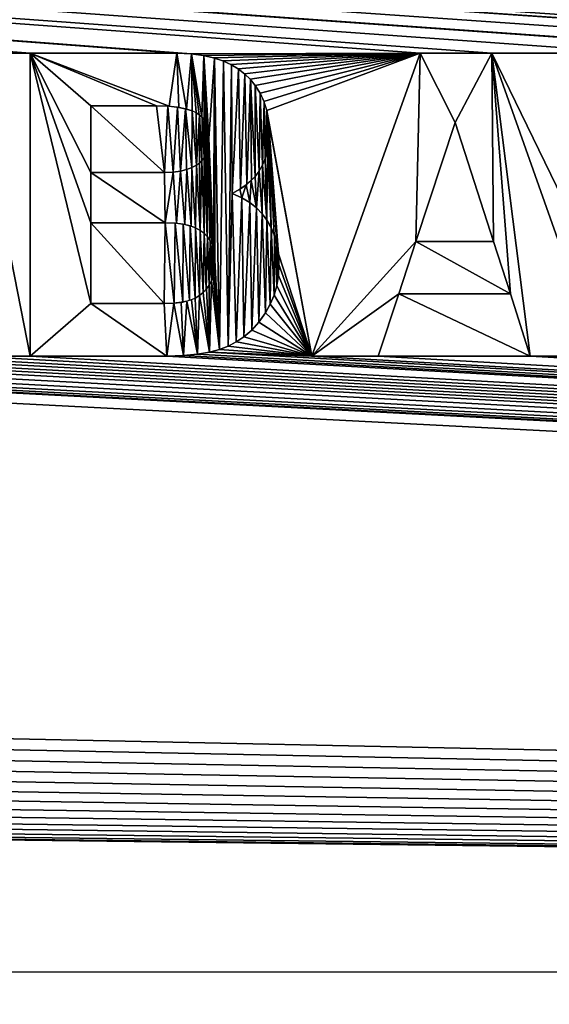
# Model space of a CAD drawing. Header units: millimetres. Extents: x -125 to 125, y -729 to 71.
# Tile 38 of 48: x -2.87 to 2.37, y -52.67 to -42.92. Entities that reach past the tile are written whole.
import ezdxf

# ---------------------------------------------------------------- set-up
doc = ezdxf.new("R2010")
doc.units = ezdxf.units.MM
doc.header["$LTSCALE"] = 65.185185
for name, color, linetype in [('1', 7, 'CONTINUOUS'), ('13', 7, 'CONTINUOUS'), ('17', 7, 'CONTINUOUS'), ('3', 7, 'CONTINUOUS')]:
    doc.layers.add(name, color=color, linetype=linetype)

msp = doc.modelspace()

# ---------------------------------------------------------------- linework, layer by layer
at = {"layer": '1', "color": 253, "linetype": 'Continuous', "true_color": 0xaaa39e}
for points in [[(4.6974, -43.25, 56.4478), (-90.75, -36.5, 56.4478), (3.2626, -43.25, 56.4478), (4.6974, -43.25, 56.4478)], [(7.7356, -43.2588, 56.4478), (-90.75, -36.5, 56.4478), (7.5509, -43.25, 56.4478), (7.7356, -43.2588, 56.4478)], [(-90.75, -36.5, 56.4478), (7.7356, -43.2588, 56.4478), (9.7786, -43.3643, 56.4478), (-90.75, -36.5, 56.4478)], [(7.5509, -43.25, 56.4478), (-90.75, -36.5, 56.4478), (6.2585, -43.25, 56.4478), (7.5509, -43.25, 56.4478)], [(10.7752, -43.1658, 56.4478), (-90.75, -36.5, 56.4478), (10.5957, -43.1584, 56.4478), (10.7752, -43.1658, 56.4478)], [(10.5957, -43.1584, 56.4478), (-90.75, -36.5, 56.4478), (10.4164, -43.1657, 56.4478), (10.5957, -43.1584, 56.4478)], [(10.4164, -43.1657, 56.4478), (-90.75, -36.5, 56.4478), (10.2576, -43.1861, 56.4478), (10.4164, -43.1657, 56.4478)], [(10.2576, -43.1861, 56.4478), (-90.75, -36.5, 56.4478), (10.1154, -43.2179, 56.4478), (10.2576, -43.1861, 56.4478)], [(10.1154, -43.2179, 56.4478), (-90.75, -36.5, 56.4478), (9.9898, -43.2589, 56.4478), (10.1154, -43.2179, 56.4478)], [(9.9898, -43.2589, 56.4478), (-90.75, -36.5, 56.4478), (9.879, -43.3077, 56.4478), (9.9898, -43.2589, 56.4478)], [(9.879, -43.3077, 56.4478), (-90.75, -36.5, 56.4478), (9.7786, -43.3643, 56.4478), (9.879, -43.3077, 56.4478)], [(-1.3128, -43.25, 56.4478), (-90.75, -36.5, 56.4478), (-2.7619, -43.25, 56.4478), (-1.3128, -43.25, 56.4478)], [(-90.75, -36.5, 56.4478), (-1.17, -43.256, 56.4478), (1.095, -43.25, 56.4478), (-90.75, -36.5, 56.4478)], [(-1.17, -43.256, 56.4478), (-90.75, -36.5, 56.4478), (-1.3128, -43.25, 56.4478), (-1.17, -43.256, 56.4478)], [(-90.75, -36.5, 56.4478), (-3.3521, -43.25, 56.4478), (-2.7619, -43.25, 56.4478), (-90.75, -36.5, 56.4478)], [(-90.75, -36.5, 56.4478), (1.095, -43.25, 56.4478), (1.8053, -43.25, 56.4478), (-90.75, -36.5, 56.4478)], [(-90.75, -36.5, 56.4478), (1.8053, -43.25, 56.4478), (3.2626, -43.25, 56.4478), (-90.75, -36.5, 56.4478)], [(4.8519, -43.2564, 56.4478), (-90.75, -36.5, 56.4478), (4.6974, -43.25, 56.4478), (4.8519, -43.2564, 56.4478)], [(-90.75, -36.5, 56.4478), (4.8519, -43.2564, 56.4478), (6.2585, -43.25, 56.4478), (-90.75, -36.5, 56.4478)], [(82, -46.9, 56.4478), (-90.75, -36.5, 56.4478), (81.8142, -46.9108, 56.4478), (82, -46.9, 56.4478)], [(-90.75, -36.5, 56.4478), (82, -46.9, 56.4478), (82.1858, -46.9108, 56.4478), (-90.75, -36.5, 56.4478)], [(81.8142, -46.9108, 56.4478), (-90.75, -36.5, 56.4478), (81.631, -46.9431, 56.4478), (81.8142, -46.9108, 56.4478)], [(81.631, -46.9431, 56.4478), (-90.75, -36.5, 56.4478), (81.4528, -46.9965, 56.4478), (81.631, -46.9431, 56.4478)], [(81.4528, -46.9965, 56.4478), (-90.75, -36.5, 56.4478), (81.2819, -47.0702, 56.4478), (81.4528, -46.9965, 56.4478)], [(81.2819, -47.0702, 56.4478), (-90.75, -36.5, 56.4478), (81.1208, -47.1632, 56.4478), (81.2819, -47.0702, 56.4478)], [(81.1208, -47.1632, 56.4478), (-90.75, -36.5, 56.4478), (80.9716, -47.2743, 56.4478), (81.1208, -47.1632, 56.4478)], [(80.9716, -47.2743, 56.4478), (-90.75, -36.5, 56.4478), (80.8362, -47.402, 56.4478), (80.9716, -47.2743, 56.4478)], [(80.8362, -47.402, 56.4478), (-90.75, -36.5, 56.4478), (80.7166, -47.5445, 56.4478), (80.8362, -47.402, 56.4478)], [(-90.75, -36.5, 56.4478), (10.7752, -43.1658, 56.4478), (80.7166, -47.5445, 56.4478), (-90.75, -36.5, 56.4478)], [(90.75, -36.5, 56.4478), (-90.75, -36.5, 56.4478), (82.1858, -46.9108, 56.4478), (90.75, -36.5, 56.4478)], [(-3.3521, -43.25, 56.4478), (-3.3521, -46.25, 56.4478), (-2.7619, -46.25, 56.4478), (-3.3521, -43.25, 56.4478)], [(-2.7619, -43.25, 56.4478), (-3.3521, -43.25, 56.4478), (-2.7619, -46.25, 56.4478), (-2.7619, -43.25, 56.4478)], [(-1.17, -43.256, 56.4478), (-1.0512, -43.272, 56.4478), (1.095, -43.25, 56.4478), (-1.17, -43.256, 56.4478)], [(-1.0512, -43.272, 56.4478), (-0.9481, -43.2957, 56.4478), (1.095, -43.25, 56.4478), (-1.0512, -43.272, 56.4478)], [(-0.9481, -43.2957, 56.4478), (-0.8565, -43.3268, 56.4478), (1.095, -43.25, 56.4478), (-0.9481, -43.2957, 56.4478)], [(-0.8565, -43.3268, 56.4478), (-0.7774, -43.3631, 56.4478), (1.095, -43.25, 56.4478), (-0.8565, -43.3268, 56.4478)], [(-0.7774, -43.3631, 56.4478), (-0.7059, -43.4058, 56.4478), (1.095, -43.25, 56.4478), (-0.7774, -43.3631, 56.4478)], [(-0.7059, -43.4058, 56.4478), (-0.6426, -43.454, 56.4478), (1.095, -43.25, 56.4478), (-0.7059, -43.4058, 56.4478)], [(-0.6426, -43.454, 56.4478), (-0.5859, -43.5083, 56.4478), (1.095, -43.25, 56.4478), (-0.6426, -43.454, 56.4478)], [(-0.5859, -43.5083, 56.4478), (-0.5353, -43.5695, 56.4478), (1.095, -43.25, 56.4478), (-0.5859, -43.5083, 56.4478)], [(-0.5353, -43.5695, 56.4478), (-0.4874, -43.6463, 56.4478), (1.095, -43.25, 56.4478), (-0.5353, -43.5695, 56.4478)], [(-0.4874, -43.6463, 56.4478), (-0.4494, -43.7287, 56.4478), (1.095, -43.25, 56.4478), (-0.4874, -43.6463, 56.4478)], [(-0.4494, -43.7287, 56.4478), (-0.4212, -43.8185, 56.4478), (1.095, -43.25, 56.4478), (-0.4494, -43.7287, 56.4478)], [(1.095, -43.25, 56.4478), (-0.4212, -43.8185, 56.4478), (0.0244, -46.25, 56.4478), (1.095, -43.25, 56.4478)], [(1.8053, -43.25, 56.4478), (2.8657, -46.25, 56.4478), (3.2626, -46.25, 56.4478), (1.8053, -43.25, 56.4478)], [(3.2626, -43.25, 56.4478), (1.8053, -43.25, 56.4478), (3.2626, -46.25, 56.4478), (3.2626, -43.25, 56.4478)], [(-1.5122, -43.771, 56.4478), (-2.1635, -43.771, 56.4478), (-1.4349, -44.4325, 56.4478), (-1.5122, -43.771, 56.4478)], [(-1.4349, -44.4325, 56.4478), (-2.1635, -43.771, 56.4478), (-2.1635, -44.4325, 56.4478), (-1.4349, -44.4325, 56.4478)], [(-1.4013, -43.7746, 56.4478), (-1.5122, -43.771, 56.4478), (-1.4349, -44.4325, 56.4478), (-1.4013, -43.7746, 56.4478)], [(-1.349, -44.4287, 56.4478), (-1.4013, -43.7746, 56.4478), (-1.4349, -44.4325, 56.4478), (-1.349, -44.4287, 56.4478)], [(-1.3064, -43.7848, 56.4478), (-1.4013, -43.7746, 56.4478), (-1.349, -44.4287, 56.4478), (-1.3064, -43.7848, 56.4478)], [(-1.2763, -44.4182, 56.4478), (-1.3064, -43.7848, 56.4478), (-1.349, -44.4287, 56.4478), (-1.2763, -44.4182, 56.4478)], [(-1.2261, -43.8007, 56.4478), (-1.3064, -43.7848, 56.4478), (-1.2763, -44.4182, 56.4478), (-1.2261, -43.8007, 56.4478)], [(-1.2151, -44.4026, 56.4478), (-1.2261, -43.8007, 56.4478), (-1.2763, -44.4182, 56.4478), (-1.2151, -44.4026, 56.4478)], [(-1.1595, -43.8214, 56.4478), (-1.2261, -43.8007, 56.4478), (-1.1631, -44.383, 56.4478), (-1.1595, -43.8214, 56.4478)], [(-1.1631, -44.383, 56.4478), (-1.2261, -43.8007, 56.4478), (-1.2151, -44.4026, 56.4478), (-1.1631, -44.383, 56.4478)], [(-1.1174, -44.3592, 56.4478), (-1.1595, -43.8214, 56.4478), (-1.1631, -44.383, 56.4478), (-1.1174, -44.3592, 56.4478)], [(-1.121, -43.8393, 56.4478), (-1.1595, -43.8214, 56.4478), (-1.1174, -44.3592, 56.4478), (-1.121, -43.8393, 56.4478)], [(-1.0889, -43.861, 56.4478), (-1.121, -43.8393, 56.4478), (-1.1174, -44.3592, 56.4478), (-1.0889, -43.861, 56.4478)], [(-1.0884, -44.3387, 56.4478), (-1.0889, -43.861, 56.4478), (-1.1174, -44.3592, 56.4478), (-1.0884, -44.3387, 56.4478)], [(-1.0637, -44.3147, 56.4478), (-1.0889, -43.861, 56.4478), (-1.0884, -44.3387, 56.4478), (-1.0637, -44.3147, 56.4478)], [(-1.0617, -43.8869, 56.4478), (-1.0889, -43.861, 56.4478), (-1.0637, -44.3147, 56.4478), (-1.0617, -43.8869, 56.4478)], [(-0.4212, -43.8185, 56.4478), (-0.4032, -43.9178, 56.4478), (0.0244, -46.25, 56.4478), (-0.4212, -43.8185, 56.4478)], [(-1.0419, -44.2856, 56.4478), (-1.0617, -43.8869, 56.4478), (-1.0637, -44.3147, 56.4478), (-1.0419, -44.2856, 56.4478)], [(-1.0396, -43.9163, 56.4478), (-1.0617, -43.8869, 56.4478), (-1.0419, -44.2856, 56.4478), (-1.0396, -43.9163, 56.4478)], [(-1.0237, -44.2512, 56.4478), (-1.0396, -43.9163, 56.4478), (-1.0419, -44.2856, 56.4478), (-1.0237, -44.2512, 56.4478)], [(-1.0215, -43.9506, 56.4478), (-1.0396, -43.9163, 56.4478), (-1.0237, -44.2512, 56.4478), (-1.0215, -43.9506, 56.4478)], [(-1.0088, -44.2085, 56.4478), (-1.0215, -43.9506, 56.4478), (-1.0237, -44.2512, 56.4478), (-1.0088, -44.2085, 56.4478)], [(-1.0079, -43.99, 56.4478), (-1.0215, -43.9506, 56.4478), (-1.0088, -44.2085, 56.4478), (-1.0079, -43.99, 56.4478)], [(-0.3226, -45.1416, 56.4478), (-0.3068, -45.2379, 56.4478), (-0.4032, -43.9178, 56.4478), (-0.3226, -45.1416, 56.4478)], [(-0.4032, -43.9178, 56.4478), (-0.3068, -45.2379, 56.4478), (0.0244, -46.25, 56.4478), (-0.4032, -43.9178, 56.4478)], [(-0.3969, -44.0275, 56.4478), (-0.3226, -45.1416, 56.4478), (-0.4032, -43.9178, 56.4478), (-0.3969, -44.0275, 56.4478)], [(1.443, -43.9359, 56.4478), (1.0543, -45.1164, 56.4478), (1.8216, -45.1164, 56.4478), (1.443, -43.9359, 56.4478)], [(-0.9989, -44.1572, 56.4478), (-1.0079, -43.99, 56.4478), (-1.0088, -44.2085, 56.4478), (-0.9989, -44.1572, 56.4478)], [(-0.9987, -44.0372, 56.4478), (-1.0079, -43.99, 56.4478), (-0.9989, -44.1572, 56.4478), (-0.9987, -44.0372, 56.4478)], [(-0.9953, -44.0946, 56.4478), (-0.9987, -44.0372, 56.4478), (-0.9989, -44.1572, 56.4478), (-0.9953, -44.0946, 56.4478)], [(-0.402, -44.1287, 56.4478), (-0.3796, -44.9768, 56.4478), (-0.3969, -44.0275, 56.4478), (-0.402, -44.1287, 56.4478)], [(-0.347, -45.0554, 56.4478), (-0.3226, -45.1416, 56.4478), (-0.3969, -44.0275, 56.4478), (-0.347, -45.0554, 56.4478)], [(-0.3796, -44.9768, 56.4478), (-0.347, -45.0554, 56.4478), (-0.3969, -44.0275, 56.4478), (-0.3796, -44.9768, 56.4478)], [(-0.4156, -44.2146, 56.4478), (-0.3796, -44.9768, 56.4478), (-0.402, -44.1287, 56.4478), (-0.4156, -44.2146, 56.4478)], [(-0.4366, -44.2904, 56.4478), (-0.4197, -44.905, 56.4478), (-0.4156, -44.2146, 56.4478), (-0.4366, -44.2904, 56.4478)], [(-0.4197, -44.905, 56.4478), (-0.3796, -44.9768, 56.4478), (-0.4156, -44.2146, 56.4478), (-0.4197, -44.905, 56.4478)], [(-0.4969, -44.4164, 56.4478), (-0.4675, -44.8402, 56.4478), (-0.4637, -44.3568, 56.4478), (-0.4969, -44.4164, 56.4478)], [(-0.4675, -44.8402, 56.4478), (-0.4197, -44.905, 56.4478), (-0.4637, -44.3568, 56.4478), (-0.4675, -44.8402, 56.4478)], [(-0.4637, -44.3568, 56.4478), (-0.4197, -44.905, 56.4478), (-0.4366, -44.2904, 56.4478), (-0.4637, -44.3568, 56.4478)], [(-0.5747, -44.5108, 56.4478), (-0.5242, -44.7818, 56.4478), (-0.5362, -44.47, 56.4478), (-0.5747, -44.5108, 56.4478)], [(-0.5362, -44.47, 56.4478), (-0.5242, -44.7818, 56.4478), (-0.4969, -44.4164, 56.4478), (-0.5362, -44.47, 56.4478)], [(-0.5242, -44.7818, 56.4478), (-0.4675, -44.8402, 56.4478), (-0.4969, -44.4164, 56.4478), (-0.5242, -44.7818, 56.4478)], [(-0.6877, -44.5965, 56.4478), (-0.6697, -44.6822, 56.4478), (-0.6247, -44.5532, 56.4478), (-0.6877, -44.5965, 56.4478)], [(-0.6697, -44.6822, 56.4478), (-0.5908, -44.7294, 56.4478), (-0.6247, -44.5532, 56.4478), (-0.6697, -44.6822, 56.4478)], [(-0.6247, -44.5532, 56.4478), (-0.5908, -44.7294, 56.4478), (-0.5747, -44.5108, 56.4478), (-0.6247, -44.5532, 56.4478)], [(-0.5908, -44.7294, 56.4478), (-0.5242, -44.7818, 56.4478), (-0.5747, -44.5108, 56.4478), (-0.5908, -44.7294, 56.4478)], [(-0.7653, -44.6401, 56.4478), (-0.6697, -44.6822, 56.4478), (-0.6877, -44.5965, 56.4478), (-0.7653, -44.6401, 56.4478)], [(-1.4369, -45.729, 56.4478), (-2.1635, -44.9291, 56.4478), (-2.1635, -45.729, 56.4478), (-1.4369, -45.729, 56.4478)], [(-1.4267, -44.9291, 56.4478), (-2.1635, -44.9291, 56.4478), (-1.4369, -45.729, 56.4478), (-1.4267, -44.9291, 56.4478)], [(-1.3366, -45.7252, 56.4478), (-1.4267, -44.9291, 56.4478), (-1.4369, -45.729, 56.4478), (-1.3366, -45.7252, 56.4478)], [(-1.3297, -44.9338, 56.4478), (-1.4267, -44.9291, 56.4478), (-1.3366, -45.7252, 56.4478), (-1.3297, -44.9338, 56.4478)], [(-1.253, -45.7145, 56.4478), (-1.3297, -44.9338, 56.4478), (-1.3366, -45.7252, 56.4478), (-1.253, -45.7145, 56.4478)], [(-1.2478, -44.9442, 56.4478), (-1.3297, -44.9338, 56.4478), (-1.253, -45.7145, 56.4478), (-1.2478, -44.9442, 56.4478)], [(-1.1855, -45.6978, 56.4478), (-1.2478, -44.9442, 56.4478), (-1.253, -45.7145, 56.4478), (-1.1855, -45.6978, 56.4478)], [(-1.18, -44.9601, 56.4478), (-1.2478, -44.9442, 56.4478), (-1.1855, -45.6978, 56.4478), (-1.18, -44.9601, 56.4478)], [(-1.1316, -45.6761, 56.4478), (-1.18, -44.9601, 56.4478), (-1.1855, -45.6978, 56.4478), (-1.1316, -45.6761, 56.4478)], [(-1.1257, -44.9804, 56.4478), (-1.18, -44.9601, 56.4478), (-1.1316, -45.6761, 56.4478), (-1.1257, -44.9804, 56.4478)], [(-1.0883, -45.6507, 56.4478), (-1.1257, -44.9804, 56.4478), (-1.1316, -45.6761, 56.4478), (-1.0883, -45.6507, 56.4478)], [(-1.0792, -45.0059, 56.4478), (-1.1257, -44.9804, 56.4478), (-1.0883, -45.6507, 56.4478), (-1.0792, -45.0059, 56.4478)], [(-1.0518, -45.6217, 56.4478), (-1.0792, -45.0059, 56.4478), (-1.0883, -45.6507, 56.4478), (-1.0518, -45.6217, 56.4478)], [(-1.0408, -45.035, 56.4478), (-1.0792, -45.0059, 56.4478), (-1.0518, -45.6217, 56.4478), (-1.0408, -45.035, 56.4478)], [(-1.0199, -45.588, 56.4478), (-1.0408, -45.035, 56.4478), (-1.0518, -45.6217, 56.4478), (-1.0199, -45.588, 56.4478)], [(-1.0089, -45.0677, 56.4478), (-1.0408, -45.035, 56.4478), (-1.0199, -45.588, 56.4478), (-1.0089, -45.0677, 56.4478)], [(-0.9926, -45.5491, 56.4478), (-1.0089, -45.0677, 56.4478), (-1.0199, -45.588, 56.4478), (-0.9926, -45.5491, 56.4478)], [(-0.9833, -45.1037, 56.4478), (-1.0089, -45.0677, 56.4478), (-0.9926, -45.5491, 56.4478), (-0.9833, -45.1037, 56.4478)], [(-0.9692, -45.5023, 56.4478), (-0.9833, -45.1037, 56.4478), (-0.9926, -45.5491, 56.4478), (-0.9692, -45.5023, 56.4478)], [(-0.963, -45.1437, 56.4478), (-0.9833, -45.1037, 56.4478), (-0.9692, -45.5023, 56.4478), (-0.963, -45.1437, 56.4478)], [(-0.9511, -45.4473, 56.4478), (-0.963, -45.1437, 56.4478), (-0.9692, -45.5023, 56.4478), (-0.9511, -45.4473, 56.4478)], [(-0.9479, -45.1885, 56.4478), (-0.963, -45.1437, 56.4478), (-0.9511, -45.4473, 56.4478), (-0.9479, -45.1885, 56.4478)], [(-0.9387, -45.3808, 56.4478), (-0.9479, -45.1885, 56.4478), (-0.9511, -45.4473, 56.4478), (-0.9387, -45.3808, 56.4478)], [(-0.9379, -45.2402, 56.4478), (-0.9479, -45.1885, 56.4478), (-0.9387, -45.3808, 56.4478), (-0.9379, -45.2402, 56.4478)], [(-0.9342, -45.3016, 56.4478), (-0.9379, -45.2402, 56.4478), (-0.9387, -45.3808, 56.4478), (-0.9342, -45.3016, 56.4478)], [(-0.3068, -45.2379, 56.4478), (-0.3012, -45.3443, 56.4478), (0.0244, -46.25, 56.4478), (-0.3068, -45.2379, 56.4478)], [(-0.3012, -45.3443, 56.4478), (-0.307, -45.4529, 56.4478), (0.0244, -46.25, 56.4478), (-0.3012, -45.3443, 56.4478)], [(-0.307, -45.4529, 56.4478), (-0.3233, -45.5526, 56.4478), (0.0244, -46.25, 56.4478), (-0.307, -45.4529, 56.4478)], [(-0.3233, -45.5526, 56.4478), (-0.3498, -45.6466, 56.4478), (0.0244, -46.25, 56.4478), (-0.3233, -45.5526, 56.4478)], [(0.8833, -45.6333, 56.4478), (0.6798, -46.25, 56.4478), (2.1859, -46.25, 56.4478), (0.8833, -45.6333, 56.4478)], [(1.9885, -45.6333, 56.4478), (0.8833, -45.6333, 56.4478), (2.1859, -46.25, 56.4478), (1.9885, -45.6333, 56.4478)], [(-0.3866, -45.7365, 56.4478), (-0.4344, -45.8233, 56.4478), (0.0244, -46.25, 56.4478), (-0.3866, -45.7365, 56.4478)], [(-0.3498, -45.6466, 56.4478), (-0.3866, -45.7365, 56.4478), (0.0244, -46.25, 56.4478), (-0.3498, -45.6466, 56.4478)], [(-0.4344, -45.8233, 56.4478), (-0.4993, -45.9145, 56.4478), (0.0244, -46.25, 56.4478), (-0.4344, -45.8233, 56.4478)], [(-0.4993, -45.9145, 56.4478), (-0.5705, -45.9927, 56.4478), (0.0244, -46.25, 56.4478), (-0.4993, -45.9145, 56.4478)], [(-0.5705, -45.9927, 56.4478), (-0.6487, -46.0595, 56.4478), (0.0244, -46.25, 56.4478), (-0.5705, -45.9927, 56.4478)], [(-0.7228, -46.1091, 56.4478), (-0.8028, -46.1507, 56.4478), (0.0244, -46.25, 56.4478), (-0.7228, -46.1091, 56.4478)], [(-0.6487, -46.0595, 56.4478), (-0.7228, -46.1091, 56.4478), (0.0244, -46.25, 56.4478), (-0.6487, -46.0595, 56.4478)], [(-0.9869, -46.2103, 56.4478), (-1.1086, -46.2312, 56.4478), (106.5501, -52.35, 56.4478), (-0.9869, -46.2103, 56.4478)], [(-0.8907, -46.1847, 56.4478), (-0.9869, -46.2103, 56.4478), (0.0244, -46.25, 56.4478), (-0.8907, -46.1847, 56.4478)], [(0.0244, -46.25, 56.4478), (-0.9869, -46.2103, 56.4478), (106.5501, -52.35, 56.4478), (0.0244, -46.25, 56.4478)], [(-0.8028, -46.1507, 56.4478), (-0.8907, -46.1847, 56.4478), (0.0244, -46.25, 56.4478), (-0.8028, -46.1507, 56.4478)], [(-12.0326, -46.25, 56.4478), (-80.4027, -48.407, 56.4478), (106.5501, -52.35, 56.4478), (-12.0326, -46.25, 56.4478)], [(-9.9077, -46.25, 56.4478), (-12.0326, -46.25, 56.4478), (106.5501, -52.35, 56.4478), (-9.9077, -46.25, 56.4478)], [(-8.3428, -46.326, 56.4478), (-9.9077, -46.25, 56.4478), (106.5501, -52.35, 56.4478), (-8.3428, -46.326, 56.4478)], [(-7.8134, -46.3042, 56.4478), (-7.9747, -46.3257, 56.4478), (106.5501, -52.35, 56.4478), (-7.8134, -46.3042, 56.4478)], [(-7.6713, -46.2712, 56.4478), (-7.8134, -46.3042, 56.4478), (106.5501, -52.35, 56.4478), (-7.6713, -46.2712, 56.4478)], [(-7.5478, -46.2291, 56.4478), (-7.6713, -46.2712, 56.4478), (106.5501, -52.35, 56.4478), (-7.5478, -46.2291, 56.4478)], [(-6.2544, -46.25, 56.4478), (-7.5478, -46.2291, 56.4478), (106.5501, -52.35, 56.4478), (-6.2544, -46.25, 56.4478)], [(-5.6703, -46.25, 56.4478), (-6.2544, -46.25, 56.4478), (106.5501, -52.35, 56.4478), (-5.6703, -46.25, 56.4478)], [(-5.1106, -46.25, 56.4478), (-5.6703, -46.25, 56.4478), (106.5501, -52.35, 56.4478), (-5.1106, -46.25, 56.4478)], [(-4.502, -46.25, 56.4478), (-5.1106, -46.25, 56.4478), (106.5501, -52.35, 56.4478), (-4.502, -46.25, 56.4478)], [(-3.9362, -46.25, 56.4478), (-4.502, -46.25, 56.4478), (106.5501, -52.35, 56.4478), (-3.9362, -46.25, 56.4478)], [(-3.3521, -46.25, 56.4478), (-3.9362, -46.25, 56.4478), (106.5501, -52.35, 56.4478), (-3.3521, -46.25, 56.4478)], [(-2.7619, -46.25, 56.4478), (-3.3521, -46.25, 56.4478), (106.5501, -52.35, 56.4478), (-2.7619, -46.25, 56.4478)], [(-1.4104, -46.25, 56.4478), (-2.7619, -46.25, 56.4478), (106.5501, -52.35, 56.4478), (-1.4104, -46.25, 56.4478)], [(-1.2487, -46.245, 56.4478), (-1.4104, -46.25, 56.4478), (106.5501, -52.35, 56.4478), (-1.2487, -46.245, 56.4478)], [(-1.1086, -46.2312, 56.4478), (-1.2487, -46.245, 56.4478), (106.5501, -52.35, 56.4478), (-1.1086, -46.2312, 56.4478)], [(0.6798, -46.25, 56.4478), (0.0244, -46.25, 56.4478), (106.5501, -52.35, 56.4478), (0.6798, -46.25, 56.4478)], [(2.1859, -46.25, 56.4478), (0.6798, -46.25, 56.4478), (106.5501, -52.35, 56.4478), (2.1859, -46.25, 56.4478)], [(2.8657, -46.25, 56.4478), (2.1859, -46.25, 56.4478), (106.5501, -52.35, 56.4478), (2.8657, -46.25, 56.4478)], [(-8.1594, -46.3334, 56.4478), (-8.3428, -46.326, 56.4478), (106.5501, -52.35, 56.4478), (-8.1594, -46.3334, 56.4478)], [(-7.9747, -46.3257, 56.4478), (-8.1594, -46.3334, 56.4478), (106.5501, -52.35, 56.4478), (-7.9747, -46.3257, 56.4478)], [(-80.4027, -48.407, 56.4478), (-80.4027, -48.593, 56.4478), (106.5501, -52.35, 56.4478), (-80.4027, -48.407, 56.4478)], [(-80.4027, -48.593, 56.4478), (-80.4243, -48.7778, 56.4478), (106.5501, -52.35, 56.4478), (-80.4027, -48.593, 56.4478)], [(-80.4243, -48.7778, 56.4478), (-80.4672, -48.9589, 56.4478), (106.5501, -52.35, 56.4478), (-80.4243, -48.7778, 56.4478)], [(-80.4672, -48.9589, 56.4478), (-80.5309, -49.1337, 56.4478), (106.5501, -52.35, 56.4478), (-80.4672, -48.9589, 56.4478)], [(-80.5309, -49.1337, 56.4478), (-80.6143, -49.3, 56.4478), (106.5501, -52.35, 56.4478), (-80.5309, -49.1337, 56.4478)], [(-80.6143, -49.3, 56.4478), (-80.7166, -49.4555, 56.4478), (106.5501, -52.35, 56.4478), (-80.6143, -49.3, 56.4478)], [(-80.7166, -49.4555, 56.4478), (-80.8362, -49.598, 56.4478), (106.5501, -52.35, 56.4478), (-80.7166, -49.4555, 56.4478)], [(-80.8362, -49.598, 56.4478), (-80.9716, -49.7257, 56.4478), (106.5501, -52.35, 56.4478), (-80.8362, -49.598, 56.4478)], [(-80.9716, -49.7257, 56.4478), (-81.1208, -49.8368, 56.4478), (106.5501, -52.35, 56.4478), (-80.9716, -49.7257, 56.4478)], [(-81.2819, -49.9298, 56.4478), (-81.4528, -50.0035, 56.4478), (106.5501, -52.35, 56.4478), (-81.2819, -49.9298, 56.4478)], [(-81.1208, -49.8368, 56.4478), (-81.2819, -49.9298, 56.4478), (106.5501, -52.35, 56.4478), (-81.1208, -49.8368, 56.4478)], [(-81.4528, -50.0035, 56.4478), (-81.631, -50.0569, 56.4478), (106.5501, -52.35, 56.4478), (-81.4528, -50.0035, 56.4478)], [(-82, -50.1, 56.4478), (-106.5501, -52.35, 56.4478), (106.5501, -52.35, 56.4478), (-82, -50.1, 56.4478)], [(-81.8142, -50.0892, 56.4478), (-82, -50.1, 56.4478), (106.5501, -52.35, 56.4478), (-81.8142, -50.0892, 56.4478)], [(-81.631, -50.0569, 56.4478), (-81.8142, -50.0892, 56.4478), (106.5501, -52.35, 56.4478), (-81.631, -50.0569, 56.4478)]]:
    msp.add_3dface(points, dxfattribs=at)
at = {"layer": '13', "color": 253, "linetype": 'Continuous', "true_color": 0xaaa39e}
for points in [[(121, -729.25, 6.4478), (-121, -729.25, 6.4478), (-121, 70.75, 6.4478), (121, -729.25, 6.4478)], [(121, -729.25, 6.4478), (-121, 70.75, 6.4478), (121, 70.75, 6.4478), (121, -729.25, 6.4478)]]:
    msp.add_3dface(points, dxfattribs=at)
at = {"layer": '17', "color": 253, "linetype": 'Continuous', "true_color": 0xaaa39e}
for points in [[(99.7101, -4.6985, 8.4478), (99.2941, -4.8296, 8.4478), (-75, -64.25, 8.4478), (99.7101, -4.6985, 8.4478)], [(75, -64.25, 8.4478), (99.7101, -4.6985, 8.4478), (-75, -64.25, 8.4478), (75, -64.25, 8.4478)], [(99.2941, -4.8296, 8.4478), (98.8682, -4.924, 8.4478), (-121, -64.25, 8.4478), (99.2941, -4.8296, 8.4478)], [(-75, -64.25, 8.4478), (99.2941, -4.8296, 8.4478), (-121, -64.25, 8.4478), (-75, -64.25, 8.4478)], [(98.8682, -4.924, 8.4478), (98.4358, -4.981, 8.4478), (-121, -64.25, 8.4478), (98.8682, -4.924, 8.4478)], [(98.4358, -4.981, 8.4478), (98, -5, 8.4478), (-121, -64.25, 8.4478), (98.4358, -4.981, 8.4478)], [(98, -5, 8.4478), (-98, -5, 8.4478), (-121, -64.25, 8.4478), (98, -5, 8.4478)]]:
    msp.add_3dface(points, dxfattribs=at)
at = {"layer": '3', "color": 253, "linetype": 'Continuous', "true_color": 0xaaa39e}
for points in [[(-2.1635, -44.4325, 56.1478), (-2.1635, -43.771, 56.1478), (-2.7619, -43.25, 56.1478), (-2.1635, -44.4325, 56.1478)], [(-2.1635, -43.771, 56.1478), (-1.5122, -43.771, 56.1478), (-2.7619, -43.25, 56.1478), (-2.1635, -43.771, 56.1478)], [(-2.1635, -44.9291, 56.1478), (-2.1635, -44.4325, 56.1478), (-2.7619, -43.25, 56.1478), (-2.1635, -44.9291, 56.1478)], [(-1.5122, -43.771, 56.1478), (-1.387, -43.7756, 56.1478), (-2.7619, -43.25, 56.1478), (-1.5122, -43.771, 56.1478)], [(-2.7619, -43.25, 56.1478), (-1.387, -43.7756, 56.1478), (-1.3128, -43.25, 56.1478), (-2.7619, -43.25, 56.1478)], [(-2.1635, -45.729, 56.1478), (-2.1635, -44.9291, 56.1478), (-2.7619, -43.25, 56.1478), (-2.1635, -45.729, 56.1478)], [(-2.7619, -46.25, 56.1478), (-2.1635, -45.729, 56.1478), (-2.7619, -43.25, 56.1478), (-2.7619, -46.25, 56.1478)], [(-1.387, -43.7756, 56.1478), (-1.2914, -43.7871, 56.1478), (-1.3128, -43.25, 56.1478), (-1.387, -43.7756, 56.1478)], [(-1.2914, -43.7871, 56.1478), (-1.2175, -43.8029, 56.1478), (-1.3128, -43.25, 56.1478), (-1.2914, -43.7871, 56.1478)], [(-1.3128, -43.25, 56.1478), (-1.2175, -43.8029, 56.1478), (-1.168, -43.2562, 56.1478), (-1.3128, -43.25, 56.1478)], [(-1.2175, -43.8029, 56.1478), (-1.1595, -43.8214, 56.1478), (-1.168, -43.2562, 56.1478), (-1.2175, -43.8029, 56.1478)], [(-1.1595, -43.8214, 56.1478), (-1.1217, -43.8389, 56.1478), (-1.168, -43.2562, 56.1478), (-1.1595, -43.8214, 56.1478)], [(-1.1217, -43.8389, 56.1478), (-1.0904, -43.8598, 56.1478), (-1.168, -43.2562, 56.1478), (-1.1217, -43.8389, 56.1478)], [(-1.168, -43.2562, 56.1478), (-1.0641, -43.8842, 56.1478), (-1.0453, -43.273, 56.1478), (-1.168, -43.2562, 56.1478)], [(-1.0904, -43.8598, 56.1478), (-1.0641, -43.8842, 56.1478), (-1.168, -43.2562, 56.1478), (-1.0904, -43.8598, 56.1478)], [(-1.0641, -43.8842, 56.1478), (-1.042, -43.9126, 56.1478), (-1.0453, -43.273, 56.1478), (-1.0641, -43.8842, 56.1478)], [(-0.9991, -44.0344, 56.1478), (-0.9953, -44.0946, 56.1478), (-1.0453, -43.273, 56.1478), (-0.9991, -44.0344, 56.1478)], [(-1.0453, -43.273, 56.1478), (-0.9953, -44.0946, 56.1478), (-0.9403, -43.298, 56.1478), (-1.0453, -43.273, 56.1478)], [(-1.0091, -43.9859, 56.1478), (-0.9991, -44.0344, 56.1478), (-1.0453, -43.273, 56.1478), (-1.0091, -43.9859, 56.1478)], [(-1.042, -43.9126, 56.1478), (-1.0236, -43.946, 56.1478), (-1.0453, -43.273, 56.1478), (-1.042, -43.9126, 56.1478)], [(-1.0236, -43.946, 56.1478), (-1.0091, -43.9859, 56.1478), (-1.0453, -43.273, 56.1478), (-1.0236, -43.946, 56.1478)], [(-0.9953, -44.0946, 56.1478), (-0.9488, -45.1851, 56.1478), (-0.9403, -43.298, 56.1478), (-0.9953, -44.0946, 56.1478)], [(-0.9488, -45.1851, 56.1478), (-0.9382, -45.2382, 56.1478), (-0.9403, -43.298, 56.1478), (-0.9488, -45.1851, 56.1478)], [(-0.9342, -45.3016, 56.1478), (-0.8902, -46.1845, 56.1478), (-0.9403, -43.298, 56.1478), (-0.9342, -45.3016, 56.1478)], [(-0.9382, -45.2382, 56.1478), (-0.9342, -45.3016, 56.1478), (-0.9403, -43.298, 56.1478), (-0.9382, -45.2382, 56.1478)], [(-0.9403, -43.298, 56.1478), (-0.8902, -46.1845, 56.1478), (-0.8496, -43.3296, 56.1478), (-0.9403, -43.298, 56.1478)], [(1.0543, -45.1164, 56.1478), (1.095, -43.25, 56.1478), (0.0244, -46.25, 56.1478), (1.0543, -45.1164, 56.1478)], [(1.0543, -45.1164, 56.1478), (1.443, -43.9359, 56.1478), (1.095, -43.25, 56.1478), (1.0543, -45.1164, 56.1478)], [(1.095, -43.25, 56.1478), (1.443, -43.9359, 56.1478), (1.8053, -43.25, 56.1478), (1.095, -43.25, 56.1478)], [(1.443, -43.9359, 56.1478), (1.8216, -45.1164, 56.1478), (1.8053, -43.25, 56.1478), (1.443, -43.9359, 56.1478)], [(2.8657, -46.25, 56.1478), (1.8053, -43.25, 56.1478), (2.1859, -46.25, 56.1478), (2.8657, -46.25, 56.1478)], [(2.1859, -46.25, 56.1478), (1.8053, -43.25, 56.1478), (1.9885, -45.6333, 56.1478), (2.1859, -46.25, 56.1478)], [(1.8053, -43.25, 56.1478), (1.8216, -45.1164, 56.1478), (1.9885, -45.6333, 56.1478), (1.8053, -43.25, 56.1478)], [(-0.8902, -46.1845, 56.1478), (-0.803, -46.1508, 56.1478), (-0.8496, -43.3296, 56.1478), (-0.8902, -46.1845, 56.1478)], [(-0.8496, -43.3296, 56.1478), (-0.803, -46.1508, 56.1478), (-0.7704, -43.3668, 56.1478), (-0.8496, -43.3296, 56.1478)], [(-0.803, -46.1508, 56.1478), (-0.7653, -44.6401, 56.1478), (-0.7704, -43.3668, 56.1478), (-0.803, -46.1508, 56.1478)], [(-0.7704, -43.3668, 56.1478), (-0.7653, -44.6401, 56.1478), (-0.7008, -43.4093, 56.1478), (-0.7704, -43.3668, 56.1478)], [(-0.7653, -44.6401, 56.1478), (-0.6829, -44.5935, 56.1478), (-0.7008, -43.4093, 56.1478), (-0.7653, -44.6401, 56.1478)], [(-0.7008, -43.4093, 56.1478), (-0.6829, -44.5935, 56.1478), (-0.6391, -43.457, 56.1478), (-0.7008, -43.4093, 56.1478)], [(-0.6829, -44.5935, 56.1478), (-0.6202, -44.5497, 56.1478), (-0.6391, -43.457, 56.1478), (-0.6829, -44.5935, 56.1478)], [(-0.6391, -43.457, 56.1478), (-0.6202, -44.5497, 56.1478), (-0.5842, -43.5102, 56.1478), (-0.6391, -43.457, 56.1478)], [(-0.6202, -44.5497, 56.1478), (-0.5725, -44.5087, 56.1478), (-0.5842, -43.5102, 56.1478), (-0.6202, -44.5497, 56.1478)], [(-0.5362, -44.47, 56.1478), (-0.5353, -43.5695, 56.1478), (-0.5842, -43.5102, 56.1478), (-0.5362, -44.47, 56.1478)], [(-0.5725, -44.5087, 56.1478), (-0.5362, -44.47, 56.1478), (-0.5842, -43.5102, 56.1478), (-0.5725, -44.5087, 56.1478)], [(-0.4976, -44.4175, 56.1478), (-0.5353, -43.5695, 56.1478), (-0.5362, -44.47, 56.1478), (-0.4976, -44.4175, 56.1478)], [(-0.487, -43.647, 56.1478), (-0.5353, -43.5695, 56.1478), (-0.4976, -44.4175, 56.1478), (-0.487, -43.647, 56.1478)], [(-0.4646, -44.3588, 56.1478), (-0.487, -43.647, 56.1478), (-0.4976, -44.4175, 56.1478), (-0.4646, -44.3588, 56.1478)], [(-0.4491, -43.7296, 56.1478), (-0.487, -43.647, 56.1478), (-0.4646, -44.3588, 56.1478), (-0.4491, -43.7296, 56.1478)], [(-0.4373, -44.2925, 56.1478), (-0.4491, -43.7296, 56.1478), (-0.4646, -44.3588, 56.1478), (-0.4373, -44.2925, 56.1478)], [(-0.4211, -43.8191, 56.1478), (-0.4491, -43.7296, 56.1478), (-0.4373, -44.2925, 56.1478), (-0.4211, -43.8191, 56.1478)], [(-0.4162, -44.2169, 56.1478), (-0.4211, -43.8191, 56.1478), (-0.4373, -44.2925, 56.1478), (-0.4162, -44.2169, 56.1478)], [(-0.4032, -43.9174, 56.1478), (-0.4211, -43.8191, 56.1478), (-0.4162, -44.2169, 56.1478), (-0.4032, -43.9174, 56.1478)], [(-0.4021, -44.1296, 56.1478), (-0.4032, -43.9174, 56.1478), (-0.4162, -44.2169, 56.1478), (-0.4021, -44.1296, 56.1478)], [(-0.3969, -44.0275, 56.1478), (-0.4032, -43.9174, 56.1478), (-0.4021, -44.1296, 56.1478), (-0.3969, -44.0275, 56.1478)], [(-0.9991, -44.1588, 56.1478), (-1.0091, -44.2096, 56.1478), (-0.9854, -45.1002, 56.1478), (-0.9991, -44.1588, 56.1478)], [(-0.9953, -44.0946, 56.1478), (-0.9991, -44.1588, 56.1478), (-0.9854, -45.1002, 56.1478), (-0.9953, -44.0946, 56.1478)], [(-0.9488, -45.1851, 56.1478), (-0.9953, -44.0946, 56.1478), (-0.9647, -45.1397, 56.1478), (-0.9488, -45.1851, 56.1478)], [(-0.9647, -45.1397, 56.1478), (-0.9953, -44.0946, 56.1478), (-0.9854, -45.1002, 56.1478), (-0.9647, -45.1397, 56.1478)], [(-1.0236, -44.251, 56.1478), (-1.0416, -44.2852, 56.1478), (-1.011, -45.0652, 56.1478), (-1.0236, -44.251, 56.1478)], [(-1.0091, -44.2096, 56.1478), (-1.0236, -44.251, 56.1478), (-1.011, -45.0652, 56.1478), (-1.0091, -44.2096, 56.1478)], [(-0.9854, -45.1002, 56.1478), (-1.0091, -44.2096, 56.1478), (-1.011, -45.0652, 56.1478), (-0.9854, -45.1002, 56.1478)], [(-1.1174, -44.3592, 56.1478), (-1.1617, -44.3823, 56.1478), (-1.1257, -44.9804, 56.1478), (-1.1174, -44.3592, 56.1478)], [(-1.0797, -45.0056, 56.1478), (-1.1174, -44.3592, 56.1478), (-1.1257, -44.9804, 56.1478), (-1.0797, -45.0056, 56.1478)], [(-1.088, -44.3384, 56.1478), (-1.1174, -44.3592, 56.1478), (-1.0797, -45.0056, 56.1478), (-1.088, -44.3384, 56.1478)], [(-1.063, -44.3139, 56.1478), (-1.088, -44.3384, 56.1478), (-1.0797, -45.0056, 56.1478), (-1.063, -44.3139, 56.1478)], [(-1.0421, -45.0339, 56.1478), (-1.063, -44.3139, 56.1478), (-1.0797, -45.0056, 56.1478), (-1.0421, -45.0339, 56.1478)], [(-1.0416, -44.2852, 56.1478), (-1.063, -44.3139, 56.1478), (-1.0421, -45.0339, 56.1478), (-1.0416, -44.2852, 56.1478)], [(-1.011, -45.0652, 56.1478), (-1.0416, -44.2852, 56.1478), (-1.0421, -45.0339, 56.1478), (-1.011, -45.0652, 56.1478)], [(-1.4349, -44.4325, 56.1478), (-2.1635, -44.4325, 56.1478), (-1.4267, -44.9291, 56.1478), (-1.4349, -44.4325, 56.1478)], [(-2.1635, -44.4325, 56.1478), (-2.1635, -44.9291, 56.1478), (-1.4267, -44.9291, 56.1478), (-2.1635, -44.4325, 56.1478)], [(-1.3465, -44.4284, 56.1478), (-1.4349, -44.4325, 56.1478), (-1.4267, -44.9291, 56.1478), (-1.3465, -44.4284, 56.1478)], [(-1.3135, -44.9352, 56.1478), (-1.3465, -44.4284, 56.1478), (-1.4267, -44.9291, 56.1478), (-1.3135, -44.9352, 56.1478)], [(-1.2738, -44.4177, 56.1478), (-1.3465, -44.4284, 56.1478), (-1.3135, -44.9352, 56.1478), (-1.2738, -44.4177, 56.1478)], [(-1.2311, -44.9474, 56.1478), (-1.2738, -44.4177, 56.1478), (-1.3135, -44.9352, 56.1478), (-1.2311, -44.9474, 56.1478)], [(-1.2131, -44.402, 56.1478), (-1.2738, -44.4177, 56.1478), (-1.2311, -44.9474, 56.1478), (-1.2131, -44.402, 56.1478)], [(-1.1707, -44.9629, 56.1478), (-1.2131, -44.402, 56.1478), (-1.2311, -44.9474, 56.1478), (-1.1707, -44.9629, 56.1478)], [(-1.1617, -44.3823, 56.1478), (-1.2131, -44.402, 56.1478), (-1.1707, -44.9629, 56.1478), (-1.1617, -44.3823, 56.1478)], [(-1.1257, -44.9804, 56.1478), (-1.1617, -44.3823, 56.1478), (-1.1707, -44.9629, 56.1478), (-1.1257, -44.9804, 56.1478)], [(-0.7231, -46.1093, 56.1478), (-0.7653, -44.6401, 56.1478), (-0.803, -46.1508, 56.1478), (-0.7231, -46.1093, 56.1478)], [(-0.6688, -44.6827, 56.1478), (-0.7653, -44.6401, 56.1478), (-0.7231, -46.1093, 56.1478), (-0.6688, -44.6827, 56.1478)], [(-0.6487, -46.0595, 56.1478), (-0.6688, -44.6827, 56.1478), (-0.7231, -46.1093, 56.1478), (-0.6487, -46.0595, 56.1478)], [(-0.5893, -44.7304, 56.1478), (-0.6688, -44.6827, 56.1478), (-0.6487, -46.0595, 56.1478), (-0.5893, -44.7304, 56.1478)], [(-0.5708, -45.9929, 56.1478), (-0.5893, -44.7304, 56.1478), (-0.6487, -46.0595, 56.1478), (-0.5708, -45.9929, 56.1478)], [(-0.5229, -44.783, 56.1478), (-0.5893, -44.7304, 56.1478), (-0.5708, -45.9929, 56.1478), (-0.5229, -44.783, 56.1478)], [(-0.4995, -45.9148, 56.1478), (-0.5229, -44.783, 56.1478), (-0.5708, -45.9929, 56.1478), (-0.4995, -45.9148, 56.1478)], [(-0.467, -44.8409, 56.1478), (-0.5229, -44.783, 56.1478), (-0.4995, -45.9148, 56.1478), (-0.467, -44.8409, 56.1478)], [(-0.4344, -45.8233, 56.1478), (-0.467, -44.8409, 56.1478), (-0.4995, -45.9148, 56.1478), (-0.4344, -45.8233, 56.1478)], [(-0.4197, -44.905, 56.1478), (-0.467, -44.8409, 56.1478), (-0.4344, -45.8233, 56.1478), (-0.4197, -44.905, 56.1478)], [(-0.3869, -45.7371, 56.1478), (-0.4197, -44.905, 56.1478), (-0.4344, -45.8233, 56.1478), (-0.3869, -45.7371, 56.1478)], [(-0.3793, -44.9774, 56.1478), (-0.4197, -44.905, 56.1478), (-0.3869, -45.7371, 56.1478), (-0.3793, -44.9774, 56.1478)], [(-0.3502, -45.648, 56.1478), (-0.3793, -44.9774, 56.1478), (-0.3869, -45.7371, 56.1478), (-0.3502, -45.648, 56.1478)], [(-0.3469, -45.0558, 56.1478), (-0.3793, -44.9774, 56.1478), (-0.3502, -45.648, 56.1478), (-0.3469, -45.0558, 56.1478)], [(-0.3236, -45.5542, 56.1478), (-0.3469, -45.0558, 56.1478), (-0.3502, -45.648, 56.1478), (-0.3236, -45.5542, 56.1478)], [(-0.3225, -45.1418, 56.1478), (-0.3469, -45.0558, 56.1478), (-0.3236, -45.5542, 56.1478), (-0.3225, -45.1418, 56.1478)], [(-0.307, -45.4538, 56.1478), (-0.3225, -45.1418, 56.1478), (-0.3236, -45.5542, 56.1478), (-0.307, -45.4538, 56.1478)], [(-0.3068, -45.2372, 56.1478), (-0.3225, -45.1418, 56.1478), (-0.307, -45.4538, 56.1478), (-0.3068, -45.2372, 56.1478)], [(0.8833, -45.6333, 56.1478), (1.0543, -45.1164, 56.1478), (0.0244, -46.25, 56.1478), (0.8833, -45.6333, 56.1478)], [(1.9885, -45.6333, 56.1478), (1.0543, -45.1164, 56.1478), (0.8833, -45.6333, 56.1478), (1.9885, -45.6333, 56.1478)], [(1.8216, -45.1164, 56.1478), (1.0543, -45.1164, 56.1478), (1.9885, -45.6333, 56.1478), (1.8216, -45.1164, 56.1478)], [(-0.3012, -45.3443, 56.1478), (-0.3068, -45.2372, 56.1478), (-0.307, -45.4538, 56.1478), (-0.3012, -45.3443, 56.1478)], [(-0.9342, -45.3016, 56.1478), (-0.9388, -45.382, 56.1478), (-0.8902, -46.1845, 56.1478), (-0.9342, -45.3016, 56.1478)], [(-0.951, -45.4471, 56.1478), (-0.9687, -45.501, 56.1478), (-0.8902, -46.1845, 56.1478), (-0.951, -45.4471, 56.1478)], [(-0.9388, -45.382, 56.1478), (-0.951, -45.4471, 56.1478), (-0.8902, -46.1845, 56.1478), (-0.9388, -45.382, 56.1478)], [(-0.9687, -45.501, 56.1478), (-0.9911, -45.5465, 56.1478), (-0.9869, -46.2103, 56.1478), (-0.9687, -45.501, 56.1478)], [(-0.8902, -46.1845, 56.1478), (-0.9687, -45.501, 56.1478), (-0.9869, -46.2103, 56.1478), (-0.8902, -46.1845, 56.1478)], [(-1.0498, -45.6198, 56.1478), (-1.0871, -45.6498, 56.1478), (-0.9869, -46.2103, 56.1478), (-1.0498, -45.6198, 56.1478)], [(-1.018, -45.5857, 56.1478), (-1.0498, -45.6198, 56.1478), (-0.9869, -46.2103, 56.1478), (-1.018, -45.5857, 56.1478)], [(-0.9911, -45.5465, 56.1478), (-1.018, -45.5857, 56.1478), (-0.9869, -46.2103, 56.1478), (-0.9911, -45.5465, 56.1478)], [(0.6798, -46.25, 56.1478), (0.8833, -45.6333, 56.1478), (0.0244, -46.25, 56.1478), (0.6798, -46.25, 56.1478)], [(-1.4104, -46.25, 56.1478), (-2.1635, -45.729, 56.1478), (-2.7619, -46.25, 56.1478), (-1.4104, -46.25, 56.1478)], [(-1.4369, -45.729, 56.1478), (-2.1635, -45.729, 56.1478), (-1.4104, -46.25, 56.1478), (-1.4369, -45.729, 56.1478)], [(-1.3422, -45.7257, 56.1478), (-1.4369, -45.729, 56.1478), (-1.4104, -46.25, 56.1478), (-1.3422, -45.7257, 56.1478)], [(-1.2458, -46.2448, 56.1478), (-1.3422, -45.7257, 56.1478), (-1.4104, -46.25, 56.1478), (-1.2458, -46.2448, 56.1478)], [(-1.2689, -45.7172, 56.1478), (-1.3422, -45.7257, 56.1478), (-1.2458, -46.2448, 56.1478), (-1.2689, -45.7172, 56.1478)], [(-1.212, -45.7054, 56.1478), (-1.2689, -45.7172, 56.1478), (-1.2458, -46.2448, 56.1478), (-1.212, -45.7054, 56.1478)], [(-1.1073, -46.231, 56.1478), (-1.212, -45.7054, 56.1478), (-1.2458, -46.2448, 56.1478), (-1.1073, -46.231, 56.1478)], [(-1.1674, -45.6915, 56.1478), (-1.212, -45.7054, 56.1478), (-1.1073, -46.231, 56.1478), (-1.1674, -45.6915, 56.1478)], [(-1.1316, -45.6761, 56.1478), (-1.1674, -45.6915, 56.1478), (-1.1073, -46.231, 56.1478), (-1.1316, -45.6761, 56.1478)], [(-1.0871, -45.6498, 56.1478), (-1.1316, -45.6761, 56.1478), (-1.1073, -46.231, 56.1478), (-1.0871, -45.6498, 56.1478)], [(-0.9869, -46.2103, 56.1478), (-1.0871, -45.6498, 56.1478), (-1.1073, -46.231, 56.1478), (-0.9869, -46.2103, 56.1478)]]:
    msp.add_3dface(points, dxfattribs=at)

doc.saveas('drawing.dxf')
